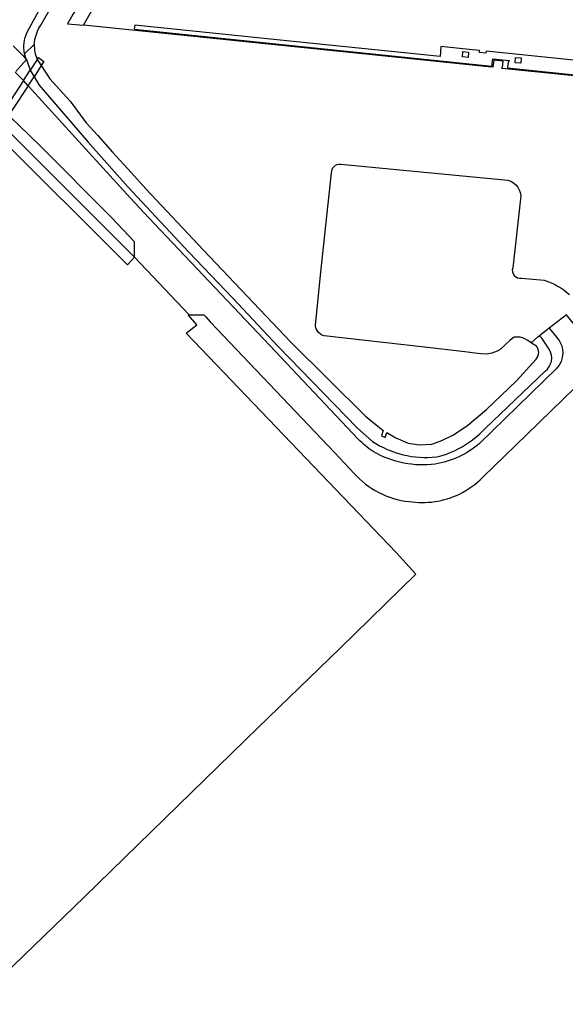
# Model space of a CAD drawing. Extents: x 165936 to 168762, y 445225 to 450407.
# Tile 44 of 69: x 167999 to 168150, y 447849 to 448122. Entities that reach past the tile are written whole.
import ezdxf

# ---------------------------------------------------------------- set-up
doc = ezdxf.new("R2010")
doc.units = 0
doc.header["$LTSCALE"] = 4
for name, color, linetype in [('G_BTD', 3, 'CONTINUOUS'), ('G_KWDUPM1', 11, 'ByLayer'), ('G_OTD', 32, 'CONTINUOUS'), ('G_OWG', 6, 'CONTINUOUS'), ('G_OWT', 6, 'CONTINUOUS'), ('G_WGD', 7, 'CONTINUOUS'), ('G_WTD', 5, 'CONTINUOUS')]:
    doc.layers.add(name, color=color, linetype=linetype)

msp = doc.modelspace()

# ---------------------------------------------------------------- linework, layer by layer
at = {"layer": 'G_BTD', "linetype": 'Continuous', "transparency": 33554687}
for points in [[(168030.902, 448056.532), (168021.913, 448065.547), (168017.114, 448070.348), (168011.959, 448075.506), (167994.265, 448093.206)], [(168146.059, 448036.865), (168145.132, 448036.114), (168143.302, 448034.755)]]:
    msp.add_lwpolyline(points, dxfattribs=at)
at = {"layer": 'G_KWDUPM1', "transparency": 33554687}
for points in [[(168003.903, 448111.432), (168001.957, 448108.432)], [(168003.903, 448111.432), (168004.237, 448111.946), (168005.766, 448110.853), (168005.014, 448109.699)], [(168000.089, 448105.553), (168001.957, 448108.432)], [(168005.014, 448109.699), (168003.011, 448106.626)], [(168000.089, 448105.553), (167995.477, 448098.442), (167995.136, 448097.917), (167994.58, 448097.059)], [(168001.376, 448104.117), (168003.011, 448106.626)], [(168001.376, 448104.117), (167996.901, 448097.251), (167996.681, 448096.913), (167995.965, 448095.814)]]:
    msp.add_lwpolyline(points, dxfattribs=at)
at = {"layer": 'G_OTD', "linetype": 'Continuous', "transparency": 33554687}
for points in [[(168030.902, 448056.532), (168028.988, 448054.394), (167992.573, 448090.61)], [(167986.189, 447849.286), (167991.605, 447854.599), (168016.985, 447879.145), (168065.272, 447926.077), (168087.944, 447948.03), (168108.98, 447968.63), (168103.567, 447974.64), (168045.25, 448035.434), (168048.211, 448037.812), (168045.908, 448040.431), (168046.082, 448040.584)]]:
    msp.add_lwpolyline(points, dxfattribs=at)
at = {"layer": 'G_OWG', "linetype": 'Continuous', "transparency": 33554687}
msp.add_lwpolyline([(167997.204, 448115.156, -0.0066741), (168000.867, 448111.537)], format="xyb", dxfattribs=at)
msp.add_lwpolyline([(168000.932, 448111.357), (167997.982, 448108.053)], dxfattribs=at)
at = {"layer": 'G_OWT', "linetype": 'Continuous', "transparency": 33554687}
for points in [[(168016.725, 448120.948), (168019.424, 448125.63), (168019.611, 448125.53), (168019.805, 448125.871), (168019.023, 448126.316), (168020.329, 448128.502), (168019.408, 448129.052), (168019.721, 448129.578), (168027.685, 448143.1)], [(168001.081, 448118.987), (168008.182, 448131.951), (168011.515, 448138.1)], [(168000.356, 448113.003), (168003.098, 448115.607)], [(168000.867, 448111.537), (168000.356, 448113.003)], [(168000.867, 448111.537), (168000.985, 448111.417), (168000.932, 448111.357)], [(168000.932, 448111.357), (168001.957, 448108.432)], [(168001.957, 448108.432), (168003.011, 448106.626)], [(168003.011, 448106.626), (168004.408, 448104.235), (168018.086, 448088.469), (168029.079, 448076.079), (168045.979, 448057.915), (168058.215, 448045.172), (168070.757, 448031.796), (168092.721, 448009.224), (168096.945, 448005.468)], [(168140.997, 448032.815), (168142.892, 448034.451), (168143.302, 448034.755)], [(168146.034, 448031.013), (168143.967, 448034.091)], [(168144.869, 448024.957), (168128.209, 448009.008)]]:
    msp.add_lwpolyline(points, dxfattribs=at)
for points in [[(168000.356, 448113.003, -0.1523117), (168001.081, 448118.987)], [(168143.967, 448034.091, 0.0248301), (168143.302, 448034.755)], [(168144.869, 448024.957, 0.3954532), (168146.034, 448031.013)], [(168121.827, 448003.961, 0.073227), (168128.209, 448009.008)], [(168096.945, 448005.468, 0.1741793), (168114.709, 448001.142)], [(168114.709, 448001.142, 0.0731786), (168121.827, 448003.961)]]:
    msp.add_lwpolyline(points, format="xyb", dxfattribs=at)
at = {"layer": 'G_WGD', "linetype": 'Continuous', "transparency": 33554687}
for points in [[(168159.059, 448110.57), (168128.518, 448113.693), (168128.463, 448113.155), (168126.633, 448113.342), (168126.688, 448113.88), (168123.771, 448114.178), (168115.975, 448114.976), (168115.744, 448112.206), (168071.342, 448116.799), (168030.968, 448120.952), (168030.856, 448119.81), (168094.325, 448113.268)], [(168094.325, 448113.268), (168130.106, 448109.582), (168130.335, 448111.604), (168134.902, 448111.106), (168134.864, 448110.764), (168134.645, 448110.788), (168134.45, 448109.064), (168164.716, 448105.988)], [(168122.065, 448113.593), (168123.633, 448113.451), (168123.499, 448111.964), (168121.931, 448112.106), (168122.065, 448113.593)], [(168136.713, 448111.984), (168138.281, 448111.843), (168138.146, 448110.355), (168136.578, 448110.497), (168136.713, 448111.984)], [(168000.089, 448105.553), (167997.816, 448107.866)], [(168001.376, 448104.117), (168000.169, 448105.473), (168000.089, 448105.553)], [(168093.023, 448006.107), (168068.515, 448032.022), (168036.499, 448065.809), (168033.468, 448068.943), (168029.802, 448072.898), (168015.445, 448088.645), (168001.459, 448104.023), (168001.376, 448104.117)], [(168030.902, 448056.532), (168030.911, 448060.815), (168024.549, 448067.527), (168004.775, 448087.36), (167998.782, 448093.186), (167996.535, 448095.302), (167995.965, 448095.814)], [(168046.082, 448040.584), (168030.902, 448056.532)], [(168046.082, 448040.584), (168050.157, 448040.585), (168050.667, 448040.025), (168051.955, 448038.609), (168086.474, 448002.27), (168091.868, 447996.591)], [(168152.708, 448038.224), (168150.781, 448040.608), (168146.059, 448036.865)], [(168146.059, 448036.865), (168148.157, 448034.25)], [(168147.985, 448025.603), (168126.693, 448004.912)], [(168127.608, 447995.518), (168139.838, 448007.333), (168156.634, 448023.711)]]:
    msp.add_lwpolyline(points, dxfattribs=at)
for points in [[(168148.157, 448034.25, -0.3996768), (168147.985, 448025.603)], [(168097.19, 448002.637, -0.0668917), (168093.023, 448006.107)], [(168126.693, 448004.912, -0.0703088), (168120.925, 448001.169)], [(168105.683, 447999.431, -0.0828626), (168097.19, 448002.637)], [(168120.925, 448001.169, -0.0701557), (168114.341, 447999.169)], [(168114.341, 447999.169, -0.08293), (168105.683, 447999.431)], [(168091.868, 447996.591, 0.0929938), (168098.711, 447991.273)], [(168121.087, 447990.857, 0.0851317), (168127.608, 447995.518)], [(168098.711, 447991.273, 0.0931226), (168107.121, 447988.766)], [(168107.121, 447988.766, 0.1522937), (168121.087, 447990.857)]]:
    msp.add_lwpolyline(points, format="xyb", dxfattribs=at)
at = {"layer": 'G_WTD', "linetype": 'Continuous', "transparency": 33554687}
for points in [[(168025.631, 448144.081), (168022.08, 448138.074), (168013.751, 448123.89), (168012.285, 448121.328), (168016.725, 448120.948)], [(168004.876, 448120.943), (168011.361, 448132.302), (168013.934, 448136.69)], [(168165.019, 448105.656), (168132.888, 448108.882), (168132.976, 448109.214), (168133.049, 448109.207), (168133.2, 448110.949), (168130.609, 448111.238), (168130.338, 448109.24), (168129.07, 448109.37), (168094.239, 448112.954), (168016.725, 448120.948)], [(168003.903, 448111.432), (168005.014, 448109.699)], [(168005.014, 448109.699), (168007.389, 448105.998), (168013.038, 448099.804), (168017.533, 448093.856), (168020.776, 448090.339), (168024.77, 448085.7), (168030.055, 448079.972), (168034.013, 448075.514), (168050.036, 448058.527), (168074.349, 448032.97), (168094.998, 448012.478), (168099.976, 448008.506), (168099.476, 448006.984), (168100.53, 448006.511), (168100.998, 448007.946), (168103.456, 448006.414), (168106.888, 448004.955), (168110.028, 448004.493), (168113.42, 448004.709), (168116.243, 448005.706), (168119.431, 448007.311), (168123.404, 448009.919), (168128.589, 448014.346), (168136.918, 448022.237), (168142.423, 448028.253), (168143.007, 448029.202), (168143.177, 448030.126), (168142.983, 448031.075), (168142.52, 448031.877), (168141.133, 448032.728), (168140.997, 448032.815)], [(168088.151, 448082.339), (168134.559, 448077.884)], [(168081.212, 448038.529), (168082.582, 448051.542), (168085.638, 448079.919)], [(168138.081, 448072.77), (168135.887, 448053.62)], [(168138.364, 448050.76), (168144.637, 448050.155)], [(168140.997, 448032.815), (168140.062, 448033.409), (168138.894, 448034.066), (168137.994, 448034.358), (168137.239, 448034.382), (168136.314, 448034.382), (168135.17, 448033.555), (168132.396, 448030.977), (168131.568, 448030.467), (168130.084, 448029.931), (168128.672, 448029.664), (168127.09, 448029.761), (168125.338, 448029.956), (168122.588, 448030.296), (168111.367, 448031.617), (168083.517, 448034.731)]]:
    msp.add_lwpolyline(points, dxfattribs=at)
for points in [[(168003.16, 448116.344, -0.1025516), (168004.876, 448120.943)], [(168003.098, 448115.607, -0.0216704), (168003.16, 448116.344)], [(168003.098, 448115.607, 0.1176194), (168003.903, 448111.432)], [(168085.638, 448079.919, -0.4903687), (168088.151, 448082.339)], [(168134.559, 448077.884, -0.3888162), (168138.081, 448072.77)], [(168135.887, 448053.62, 0.573561), (168138.364, 448050.76)], [(168144.637, 448050.155, -0.112513), (168151.64, 448046.181)], [(168083.517, 448034.731, -0.3957149), (168081.212, 448038.529)]]:
    msp.add_lwpolyline(points, format="xyb", dxfattribs=at)

doc.saveas('drawing.dxf')
